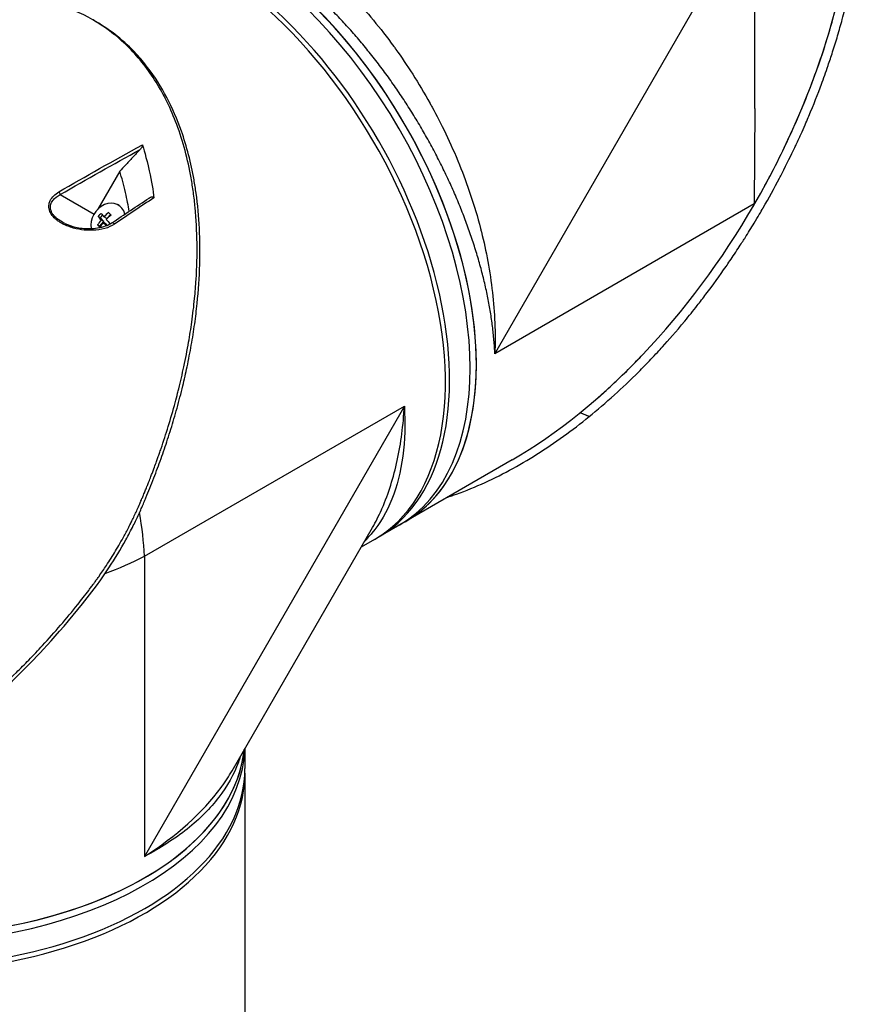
# Model space of a CAD drawing. Header units: millimetres. Extents: x 0 to 5219, y 0 to 2970.
# Tile 219 of 229: x 3358 to 3502, y 1850 to 2019. Entities that reach past the tile are written whole.
import ezdxf

# ---------------------------------------------------------------- set-up
doc = ezdxf.new("R2010")
doc.units = ezdxf.units.MM
doc.header["$LTSCALE"] = 0.2
doc.layers.add('01_Object Line', color=4, linetype='Continuous')

# ---------------------------------------------------------------- blocks, each defined once
blk = doc.blocks.new('Blk$A18R1-4W24T')
for p, q in [((191.17, 651.88), (235.86, 729.28)), ((235.86, 694.01), (235.86, 729.28)), ((122.6, 708.94), (122.1, 709.23)), ((171.15, 708.14), (171.15, 708.14)), ((235.86, 694.01), (235.73, 677.61)), ((126.68, 683.25), (122.9, 676.7)), ((116.43, 679.23), (122.26, 675.86)), ((126.58, 677.35), (126.43, 677.44)), ((235.73, 677.61), (191.17, 651.88)), ((123.36, 675.26), (122.98, 675.47)), ((123.36, 675.26), (123.73, 675.67)), ((123.96, 674.59), (123.36, 675.26)), ((124.44, 675.12), (123.96, 675.4)), ((124.44, 675.12), (125.08, 675.81)), ((123.24, 673.79), (122.86, 674.01)), ((123.24, 673.79), (123.96, 674.59)), ((123.34, 673.68), (123.24, 673.79)), ((123.96, 674.59), (123.48, 674.87)), ((124.36, 674.14), (123.88, 674.42)), ((124.54, 673.94), (124.36, 674.14)), ((130.92, 617.09), (175.61, 642.89)), ((175.61, 642.89), (130.92, 565.49)), ((207.38, 641.07), (205.83, 641.74)), ((205.85, 641.76), (207.39, 641.09)), ((207.38, 641.07), (207.39, 641.09)), ((194.14, 633.64), (171.17, 620.38)), ((130.45, 622.32), (130.45, 622.32)), ((145.99, 580.21), (170.13, 622.02)), ((170.46, 619.97), (168.18, 618.65)), ((130.92, 617.09), (130.92, 565.49)), ((148.2, 584.05), (148.2, 580.6)), ((148.2, 579.78), (148.2, 254.57))]:
    blk.add_line(p, q)
for centre, major_axis, ratio, start_param, end_param in [((146.27, 674.12), (29.5, -51.1), 0.57735, 0, 3.141593), ((194.14, 701.76), (-41.72, -72.26), 0.57735, 1.570796, 2.356194), ((146.27, 674.12), (-29.5, 51.1), 0.57735, 3.141593, 6.283185), ((145.2, 673.51), (-29.5, 51.1), 0.57735, 3.141593, 6.283185), ((141.67, 671.47), (-29.5, 51.1), 0.57735, 3.129608, 6.29517), ((140.96, 671.06), (29.5, -51.1), 0.57735, 0, 2.34772), ((170.34, 710.36), (-1.05, 1.82), 0.57735, 2.748048, 2.748866), ((116.09, 679.43), (0.25, -0.433), 0.549074, 0.810262, 1.899061), ((124.7, 674.45), (1.73, 2.98), 0.816496, 5.602635, 8.626605), ((194.14, 701.76), (41.72, 72.26), 0.57735, 3.926991, 4.709405), ((194.14, 701.76), (-41.9, -71.34), 0.582263, 1.57216, 1.575143), ((194.01, 701.69), (29.11, -51.32), 0.582366, 0.786905, 0.789838), ((194.01, 701.69), (29.11, -51.32), 0.582366, 0.786854, 0.786905), ((125.36, 674.5), (-3.18, -2.86), 0.558249, 4.806069, 4.97564), ((125.92, 673.34), (3.33, -3.03), 0.147283, 3.784977, 4.032124), ((126.4, 673.87), (-3.33, 3.03), 0.147283, 0.643385, 0.890531), ((125.96, 673.83), (-3.35, -3.01), 0.558249, 4.563154, 4.810301), ((126.36, 673.39), (3.35, 3.01), 0.558249, 1.421561, 1.668708), ((127.13, 674.67), (-3.17, 2.88), 0.147283, 0.8863, 1.055871), ((125.96, 673.83), (-3.35, -3.01), 0.558249, 4.971408, 5.218555), ((125.2, 672.55), (3.17, -2.88), 0.147283, 4.027892, 4.197464), ((126.36, 673.39), (3.35, 3.01), 0.558249, 1.829816, 2.076962), ((125.92, 673.34), (3.33, -3.03), 0.147283, 4.193232, 4.374842), ((126.4, 673.87), (-3.33, 3.03), 0.147283, 1.051639, 1.298786), ((126.97, 672.71), (3.18, 2.86), 0.558249, 1.664476, 1.665902), ((125.59, 673.94), (-0.28, 0.415), 0.555611, 4.846848, 6.283182), ((125.59, 673.94), (-0.28, 0.415), 0.555611, 6.283182, 6.283336), ((124.7, 674.45), (-1.73, -2.98), 0.816496, 5.579462, 5.579477), ((152.98, 678), (21.5, -37.24), 0.57735, 0.049277, 0.049282), ((152.28, 677.59), (21.5, -37.24), 0.57735, 0.085083, 0.085088), ((152.28, 677.59), (21.25, -36.81), 0.57735, 0.101591, 0.101592), ((150.15, 676.37), (22.4, -38.8), 0.57735, 0.134651, 0.134671), ((150.51, 676.57), (22.15, -38.36), 0.57735, 0.133963, 0.133979), ((89.2, 641.18), (31.63, -49.85), 0.54732, 0.762451, 0.917155), ((140.61, 670.86), (27.89, -48.31), 0.57735, 0.115156, 0.11516), ((140.61, 670.86), (28.34, -49.09), 0.57735, 0.058731, 0.05877), ((89.2, 641.18), (-58.98, 2.47), 0.54732, 2.227834, 2.379142), ((89.2, 585.9), (-59, 0), 0.57735, 0, 3.081783), ((89.2, 584.68), (-59, 0), 0.57735, 0, 3.122595), ((89.2, 585.9), (59, 0), 0.57735, 3.935465, 6.223376), ((89.2, 580.6), (-59, 0), 0.57735, 0, 3.141593), ((89.2, 579.78), (-59, 0), 0.57735, 6.2712, 9.436763), ((89.2, 585.9), (55.75, 0), 0.57735, 5.727044, 5.727847), ((89.2, 585.9), (55.85, 0), 0.57735, 5.741192, 5.742057)]:
    blk.add_ellipse(centre, major_axis=major_axis, ratio=ratio, start_param=start_param, end_param=end_param)
for points, knots in [([(116.08, 724.83), (117.64, 726.57), (119.22, 727.82), (120.7, 728.74), (120.81, 728.81), (120.93, 728.88), (121.04, 728.95), (123.13, 730.2), (125.21, 730.94), (127.13, 731.36), (127.24, 731.39), (127.34, 731.41), (127.44, 731.43), (129.84, 731.93), (132.2, 732), (134.43, 731.82), (134.52, 731.81), (134.61, 731.8), (134.7, 731.79), (135.87, 731.69), (137.1, 731.5), (138.38, 731.22), (139.06, 731.07), (140.39, 730.78), (142.41, 730.1), (142.46, 730.08), (142.5, 730.07), (142.55, 730.05), (144.22, 729.47), (145.55, 728.9), (146.51, 728.45), (148, 727.77), (149.39, 727.04), (150.68, 726.29), (151.98, 725.54), (153.38, 724.66), (154.87, 723.63), (155.82, 722.97), (157.15, 722.01), (158.82, 720.65), (158.88, 720.61), (158.94, 720.56), (159, 720.51), (160.99, 718.88), (162.33, 717.63), (163.04, 716.96), (164.29, 715.78), (165.48, 714.58), (166.63, 713.36), (166.73, 713.25), (166.82, 713.15), (166.92, 713.05), (169.12, 710.67), (171.45, 707.9), (173.8, 704.67), (173.92, 704.5), (174.04, 704.34), (174.16, 704.17), (176.03, 701.56), (178.04, 698.48), (180.04, 694.88), (180.15, 694.68), (180.27, 694.47), (180.38, 694.26), (181.91, 691.46), (183.54, 688.16), (185.09, 684.34), (186.41, 681.06), (187.67, 677.39), (188.71, 673.39), (188.76, 673.2), (188.81, 673.01), (188.86, 672.81), (189.69, 669.51), (190.35, 666.02), (190.76, 662.42), (191.15, 658.97), (191.31, 655.42), (191.17, 651.88)], [0.1889078, 0.1889078, 0.1889078, 0.1889078, 0.25, 0.25, 0.25, 0.2532003, 0.2532003, 0.2532003, 0.3125, 0.3125, 0.3125, 0.315088, 0.315088, 0.315088, 0.375, 0.375, 0.375, 0.3771886, 0.3771886, 0.3771886, 0.40625, 0.40625, 0.40625, 0.4375, 0.4375, 0.4375, 0.4383069, 0.4383069, 0.4383069, 0.46875, 0.46875, 0.46875, 0.5, 0.5, 0.5, 0.53125, 0.53125, 0.53125, 0.5614637, 0.5614637, 0.5614637, 0.5625, 0.5625, 0.5625, 0.59375, 0.59375, 0.59375, 0.6225557, 0.6225557, 0.6225557, 0.625, 0.625, 0.625, 0.6844623, 0.6844623, 0.6844623, 0.6875, 0.6875, 0.6875, 0.7466289, 0.7466289, 0.7466289, 0.75, 0.75, 0.75, 0.8157706, 0.8157706, 0.8157706, 0.8722986, 0.8722986, 0.8722986, 0.875, 0.875, 0.875, 0.9388377, 0.9388377, 0.9388377, 1, 1, 1, 1]), ([(191.17, 651.88), (191.16, 651.97), (191.16, 652.07), (191.15, 652.17), (191.15, 652.26), (191.14, 652.36), (191.14, 652.46), (191.13, 652.65), (191.12, 652.85), (191.1, 653.04), (191.08, 653.43), (191.05, 653.83), (191.02, 654.22), (190.98, 654.61), (190.94, 655.01), (190.9, 655.41), (190.86, 655.8), (190.81, 656.2), (190.76, 656.6), (190.66, 657.4), (190.55, 658.21), (190.41, 659.02), (190.28, 659.84), (190.13, 660.66), (189.97, 661.48), (189.8, 662.31), (189.62, 663.14), (189.43, 663.98), (189.23, 664.82), (189.02, 665.67), (188.79, 666.52), (188.67, 666.94), (188.56, 667.37), (188.43, 667.8), (188.31, 668.23), (188.18, 668.66), (188.05, 669.09), (187.79, 669.96), (187.51, 670.82), (187.22, 671.68), (186.93, 672.55), (186.63, 673.41), (186.31, 674.27), (185.99, 675.13), (185.66, 676), (185.32, 676.86), (184.97, 677.72), (184.61, 678.58), (184.24, 679.44), (183.86, 680.3), (183.48, 681.16), (183.07, 682.01), (182.67, 682.87), (182.26, 683.73), (181.83, 684.59), (181.61, 685.02), (181.4, 685.45), (181.17, 685.88), (180.95, 686.3), (180.73, 686.73), (180.5, 687.16), (180.04, 688.01), (179.57, 688.86), (179.09, 689.7), (178.62, 690.53), (178.13, 691.36), (177.63, 692.19), (177.13, 693.01), (176.62, 693.83), (176.1, 694.63), (175.58, 695.44), (175.05, 696.24), (174.51, 697.03), (173.97, 697.82), (173.42, 698.61), (172.86, 699.39), (172.3, 700.16), (171.72, 700.93), (171.14, 701.69), (170.85, 702.08), (170.56, 702.45), (170.26, 702.83), (169.96, 703.21), (169.66, 703.58), (169.36, 703.95), (168.76, 704.7), (168.16, 705.42), (167.54, 706.14), (166.93, 706.85), (166.31, 707.55), (165.69, 708.23), (165.06, 708.92), (164.43, 709.59), (163.8, 710.25), (163.16, 710.91), (162.52, 711.55), (161.87, 712.18), (161.23, 712.81), (160.57, 713.43), (159.91, 714.03), (159.26, 714.64), (158.59, 715.22), (157.92, 715.8), (157.25, 716.37), (156.57, 716.94), (155.89, 717.48), (155.22, 718.02), (154.54, 718.54), (153.86, 719.05), (153.17, 719.56), (152.49, 720.05), (151.81, 720.52), (151.12, 720.99), (150.44, 721.44), (149.75, 721.87), (149.41, 722.09), (149.07, 722.3), (148.72, 722.51), (148.38, 722.72), (148.03, 722.92), (147.69, 723.12), (147.35, 723.32), (147, 723.51), (146.66, 723.7), (146.32, 723.89), (145.98, 724.07), (145.63, 724.25), (144.95, 724.61), (144.27, 724.94), (143.6, 725.26), (142.92, 725.57), (142.25, 725.87), (141.58, 726.14), (140.91, 726.42), (140.25, 726.67), (139.58, 726.91), (138.92, 727.14), (138.26, 727.35), (137.61, 727.55), (136.95, 727.74), (136.3, 727.91), (135.65, 728.07), (135.33, 728.14), (135, 728.21), (134.68, 728.28), (134.36, 728.35), (134.03, 728.41), (133.71, 728.46), (133.07, 728.57), (132.44, 728.66), (131.82, 728.73), (131.2, 728.8), (130.58, 728.84), (129.98, 728.87), (129.37, 728.89), (128.77, 728.9), (128.18, 728.88), (127.6, 728.86), (127.02, 728.82), (126.45, 728.76), (125.87, 728.7), (125.31, 728.62), (124.76, 728.52), (124.21, 728.42), (123.66, 728.29), (123.12, 728.15), (122.86, 728.08), (122.59, 728), (122.33, 727.92), (122.06, 727.83), (121.8, 727.74), (121.54, 727.65), (121.03, 727.46), (120.53, 727.26), (120.04, 727.03), (119.55, 726.8), (119.07, 726.55), (118.61, 726.29), (118.61, 726.28), (118.61, 726.28), (118.61, 726.28)], [-0.0000637, -0.0000637, -0.0000637, -0.0000637, 0.0002965, 0.0002965, 0.0002965, 0.0006567, 0.0006567, 0.0006567, 0.0013771, 0.0013771, 0.0013771, 0.0028179, 0.0028179, 0.0028179, 0.0042587, 0.0042587, 0.0042587, 0.0056995, 0.0056995, 0.0056995, 0.0085812, 0.0085812, 0.0085812, 0.0114628, 0.0114628, 0.0114628, 0.0143444, 0.0143444, 0.0143444, 0.017226, 0.017226, 0.017226, 0.0186668, 0.0186668, 0.0186668, 0.0201076, 0.0201076, 0.0201076, 0.0229892, 0.0229892, 0.0229892, 0.0258708, 0.0258708, 0.0258708, 0.0287525, 0.0287525, 0.0287525, 0.0316341, 0.0316341, 0.0316341, 0.0345157, 0.0345157, 0.0345157, 0.0373973, 0.0373973, 0.0373973, 0.0388381, 0.0388381, 0.0388381, 0.0402789, 0.0402789, 0.0402789, 0.0431605, 0.0431605, 0.0431605, 0.0460421, 0.0460421, 0.0460421, 0.0489257, 0.0489257, 0.0489257, 0.0518054, 0.0518054, 0.0518054, 0.054687, 0.054687, 0.054687, 0.0575686, 0.0575686, 0.0575686, 0.0590094, 0.0590094, 0.0590094, 0.0604502, 0.0604502, 0.0604502, 0.0633318, 0.0633318, 0.0633318, 0.0662134, 0.0662134, 0.0662134, 0.0690951, 0.0690951, 0.0690951, 0.0719767, 0.0719767, 0.0719767, 0.0748582, 0.0748582, 0.0748582, 0.0777399, 0.0777399, 0.0777399, 0.0806215, 0.0806215, 0.0806215, 0.0835031, 0.0835031, 0.0835031, 0.0863847, 0.0863847, 0.0863847, 0.0892664, 0.0892664, 0.0892664, 0.0907048, 0.0907048, 0.0907048, 0.092148, 0.092148, 0.092148, 0.0935873, 0.0935873, 0.0935873, 0.0950296, 0.0950296, 0.0950296, 0.0979112, 0.0979112, 0.0979112, 0.1007928, 0.1007928, 0.1007928, 0.1036744, 0.1036744, 0.1036744, 0.106556, 0.106556, 0.106556, 0.1094377, 0.1094377, 0.1094377, 0.1108785, 0.1108785, 0.1108785, 0.1123193, 0.1123193, 0.1123193, 0.1152009, 0.1152009, 0.1152009, 0.1180825, 0.1180825, 0.1180825, 0.1209641, 0.1209641, 0.1209641, 0.1238457, 0.1238457, 0.1238457, 0.1267273, 0.1267273, 0.1267273, 0.129609, 0.129609, 0.129609, 0.1310498, 0.1310498, 0.1310498, 0.1324906, 0.1324906, 0.1324906, 0.1353722, 0.1353722, 0.1353722, 0.1382538, 0.1382538, 0.1382538, 0.1382579, 0.1382579, 0.1382579, 0.1382579]), ([(237.22, 680.09), (237.73, 681.01), (238.23, 681.94), (238.72, 682.88), (239.64, 684.63), (240.52, 686.4), (241.36, 688.19), (243.05, 691.76), (244.58, 695.4), (245.95, 699.09), (247.32, 702.78), (248.52, 706.51), (249.53, 710.27), (250.04, 712.15), (250.5, 714.04), (250.9, 715.93), (251.31, 717.82), (251.67, 719.72), (251.97, 721.62)], [-0.4708044, -0.4708044, -0.4708044, -0.4708044, -0.4375, -0.4375, -0.4375, -0.375, -0.375, -0.375, -0.25, -0.25, -0.25, -0.125, -0.125, -0.125, -0.0625, -0.0625, -0.0625, 0, 0, 0, 0]), ([(207.39, 641.09), (208.76, 642.2), (210.22, 643.45), (211.76, 644.83), (212.99, 645.95), (214.4, 647.28), (215.96, 648.84), (216.14, 649.02), (216.54, 649.42), (217.14, 650.04), (217.39, 650.29), (217.67, 650.59), (217.99, 650.92), (218.82, 651.79), (219.48, 652.51), (219.98, 653.06), (221.01, 654.2), (222.3, 655.66), (223.82, 657.49), (224.55, 658.37), (225.26, 659.26), (225.96, 660.15), (226.47, 660.8), (226.98, 661.45), (227.47, 662.11), (228.66, 663.67), (229.81, 665.26), (230.93, 666.88), (231.34, 667.47), (231.81, 668.16), (232.35, 668.98), (232.99, 669.94), (233.47, 670.67), (233.78, 671.16), (233.98, 671.47), (234.12, 671.69), (234.19, 671.81), (234.72, 672.64), (235.24, 673.48), (235.75, 674.32), (236.43, 675.46), (236.93, 676.31), (237.25, 676.87), (237.27, 676.9), (237.29, 676.92), (237.3, 676.95), (238.27, 678.63), (239.2, 680.32), (240.11, 682.05), (240.26, 682.34), (240.4, 682.62), (240.55, 682.89), (241.38, 684.52), (242.11, 686.01), (242.74, 687.34), (242.91, 687.69), (243.19, 688.29), (243.58, 689.14), (243.7, 689.41), (243.83, 689.7), (243.98, 690.02), (244.48, 691.14), (244.86, 692.05), (245.15, 692.72), (246, 694.73), (246.71, 696.55), (247.32, 698.19), (247.69, 699.18), (248.07, 700.25), (248.46, 701.39), (248.72, 702.14), (248.98, 702.92), (249.24, 703.73), (249.54, 704.66), (249.82, 705.59), (250.1, 706.52), (250.37, 707.46), (250.64, 708.39), (250.89, 709.33), (251.04, 709.9), (251.18, 710.44), (251.31, 710.96), (251.7, 712.49), (252.01, 713.83), (252.25, 714.97), (252.64, 716.77), (253, 718.65), (253.31, 720.63)], [-1, -1, -1, -1, -0.9375, -0.9375, -0.9375, -0.875, -0.875, -0.875, -0.8528979, -0.8528979, -0.8528979, -0.84375, -0.84375, -0.84375, -0.8125, -0.8125, -0.8125, -0.75, -0.75, -0.75, -0.7138981, -0.7138981, -0.7138981, -0.6875, -0.6875, -0.6875, -0.625, -0.625, -0.625, -0.5982143, -0.5982143, -0.5982143, -0.5763525, -0.5763525, -0.5763525, -0.5625, -0.5625, -0.5625, -0.53125, -0.53125, -0.53125, -0.5, -0.5, -0.5, -0.4990096, -0.4990096, -0.4990096, -0.4375, -0.4375, -0.4375, -0.4283694, -0.4283694, -0.4283694, -0.375, -0.375, -0.375, -0.3512462, -0.3512462, -0.3512462, -0.34375, -0.34375, -0.34375, -0.3125, -0.3125, -0.3125, -0.25, -0.25, -0.25, -0.2121786, -0.2121786, -0.2121786, -0.1875, -0.1875, -0.1875, -0.15625, -0.15625, -0.15625, -0.125, -0.125, -0.125, -0.1091039, -0.1091039, -0.1091039, -0.0625, -0.0625, -0.0625, 0, 0, 0, 0]), ([(92.71, 584.15), (92.72, 584.16), (92.93, 584.29), (93.03, 584.35), (93.11, 584.4), (93.34, 584.55), (93.5, 584.66), (93.98, 584.97), (94.3, 585.18), (95.24, 585.82), (95.87, 586.25), (97.74, 587.58), (98.97, 588.5), (100.47, 589.68), (100.77, 589.91), (101.44, 590.45), (101.82, 590.77), (102.9, 591.65), (103.59, 592.24), (104.42, 592.97), (104.56, 593.09), (104.82, 593.32), (104.94, 593.43), (106.37, 594.69), (107.65, 595.89), (109.63, 597.82), (110.34, 598.53), (111.85, 600.07), (112.64, 600.91), (115.51, 604.02), (117.52, 606.37), (120.1, 609.59), (120.73, 610.4), (121.44, 611.34), (121.53, 611.46), (121.69, 611.67), (121.77, 611.77), (121.91, 611.96), (121.99, 612.06), (122.16, 612.3), (122.25, 612.42), (122.42, 612.65), (122.49, 612.75), (122.66, 612.99), (122.77, 613.13), (122.95, 613.39), (123.04, 613.51), (123.56, 614.24), (123.98, 614.87), (124.94, 616.32), (125.46, 617.15), (126.47, 618.84), (126.96, 619.7), (127.74, 621.13), (128.04, 621.7), (128.39, 622.39), (128.45, 622.52), (128.64, 622.89), (128.76, 623.13), (129.15, 623.94), (129.43, 624.53), (129.84, 625.44), (129.98, 625.76), (130.17, 626.19), (130.22, 626.3), (130.29, 626.47), (130.31, 626.53), (130.39, 626.72), (130.45, 626.85), (130.59, 627.18), (130.67, 627.38), (130.86, 627.84), (130.96, 628.08), (131.16, 628.56), (131.25, 628.8), (131.38, 629.12), (131.41, 629.19), (131.52, 629.47), (131.61, 629.68), (131.81, 630.19), (131.92, 630.49), (132.12, 631), (132.21, 631.22), (132.37, 631.66), (132.46, 631.88), (132.67, 632.45), (132.8, 632.8), (133.02, 633.4), (133.11, 633.65), (133.27, 634.1), (133.33, 634.29), (133.44, 634.57), (133.47, 634.67), (133.6, 635.05), (133.7, 635.32), (134.22, 636.85), (134.63, 638.11), (135.44, 640.73), (135.84, 642.1), (136.36, 644.01), (136.5, 644.55), (136.7, 645.35), (136.77, 645.61), (136.99, 646.49), (137.14, 647.11), (137.43, 648.37), (137.57, 649.01), (138.01, 651.05), (138.28, 652.46), (138.73, 655.01), (138.91, 656.17), (139.26, 658.67), (139.42, 660.02), (139.66, 662.46), (139.75, 663.55), (140.07, 668.82), (140.03, 672.97), (139.56, 677.87), (139.46, 678.74), (139.23, 680.43), (139.1, 681.26), (138.38, 685.27), (137.57, 688.36), (135.98, 692.6), (135.43, 693.88), (134.24, 696.3), (133.61, 697.45), (131.58, 700.71), (130.04, 702.67), (127.46, 705.28), (126.57, 706.08), (123.81, 708.27), (121.82, 709.49), (117.6, 711.43), (115.38, 712.14), (112.47, 712.73), (111.87, 712.84), (110.63, 713.02), (110, 713.09), (108.72, 713.2), (108.07, 713.24), (106.07, 713.31), (104.71, 713.28), (102.19, 713.09), (101.03, 712.96), (98.85, 712.62), (97.84, 712.43), (95.05, 711.8), (93.27, 711.3), (90.19, 710.26), (88.87, 709.77), (86.59, 708.82), (85.61, 708.39), (83.92, 707.59), (83.19, 707.23), (82.2, 706.72), (81.94, 706.58), (81.43, 706.31), (81.2, 706.19), (80.55, 705.84), (80.15, 705.61), (79.13, 705.03), (78.52, 704.68), (77.61, 704.13), (77.31, 703.95), (76.86, 703.67), (76.71, 703.57), (76.52, 703.45), (76.44, 703.4), (76.35, 703.35)], [-6.229962, -6.229962, -6.229962, -6.229962, -6.227864, -6.227864, -6.219552, -6.219552, -6.202929, -6.202929, -6.16968, -6.16968, -6.103208, -6.103208, -5.970065, -5.970065, -5.937453, -5.937453, -5.895346, -5.895346, -5.816119, -5.816119, -5.800362, -5.800362, -5.786281, -5.786281, -5.635887, -5.635887, -5.550128, -5.550128, -5.451964, -5.451964, -5.19041, -5.19041, -5.103809, -5.103809, -5.091041, -5.091041, -5.081268, -5.081268, -5.070806, -5.070806, -5.057101, -5.057101, -5.047416, -5.047416, -5.032993, -5.032993, -5.021064, -5.021064, -4.959513, -4.959513, -4.879662, -4.879662, -4.798866, -4.798866, -4.746913, -4.746913, -4.735039, -4.735039, -4.713278, -4.713278, -4.660559, -4.660559, -4.631405, -4.631405, -4.620962, -4.620962, -4.61581, -4.61581, -4.603824, -4.603824, -4.585775, -4.585775, -4.565126, -4.565126, -4.545061, -4.545061, -4.538129, -4.538129, -4.518662, -4.518662, -4.489931, -4.489931, -4.468034, -4.468034, -4.446173, -4.446173, -4.412022, -4.412022, -4.38742, -4.38742, -4.368644, -4.368644, -4.359076, -4.359076, -4.331844, -4.331844, -4.208918, -4.208918, -4.076245, -4.076245, -4.023995, -4.023995, -3.998904, -3.998904, -3.939656, -3.939656, -3.878964, -3.878964, -3.746371, -3.746371, -3.637173, -3.637173, -3.509455, -3.509455, -3.406658, -3.406658, -3.009825, -3.009825, -2.924337, -2.924337, -2.84138, -2.84138, -2.519502, -2.519502, -2.374871, -2.374871, -2.235834, -2.235834, -1.965462, -1.965462, -1.83333, -1.83333, -1.574796, -1.574796, -1.31765, -1.31765, -1.250405, -1.250405, -1.181884, -1.181884, -1.111813, -1.111813, -0.967968, -0.967968, -0.846322, -0.846322, -0.739809, -0.739809, -0.553416, -0.553416, -0.413606, -0.413606, -0.308754, -0.308754, -0.230175, -0.230175, -0.200698, -0.200698, -0.174921, -0.174921, -0.129811, -0.129811, -0.061984, -0.061984, -0.028133, -0.028133, -0.011208, -0.011208, -0.006486, -0.006486, -0.006486, -0.006486]), ([(93.21, 583.86), (93.25, 583.89), (93.66, 584.14), (94.55, 584.73), (94.88, 584.95), (95.88, 585.62), (96.54, 586.08), (98.51, 587.48), (99.8, 588.46), (101.43, 589.75), (101.79, 590.04), (102.56, 590.67), (102.97, 591.01), (104.47, 592.27), (105.55, 593.21), (107.2, 594.72), (107.8, 595.28), (109.97, 597.34), (111.51, 598.9), (115.97, 603.63), (121.25, 609.69), (125.86, 616.67), (126.83, 618.27), (128.17, 620.71), (128.6, 621.53), (129.18, 622.68), (129.34, 623), (129.8, 623.98), (130.1, 624.62), (130.48, 625.48), (130.57, 625.68), (130.72, 626.03), (130.78, 626.17), (130.9, 626.45), (130.96, 626.59), (131.07, 626.86), (131.13, 627), (131.42, 627.69), (131.64, 628.23), (132.1, 629.37), (132.33, 629.96), (132.98, 631.65), (133.39, 632.75), (134.18, 634.96), (134.55, 636.07), (135.3, 638.35), (135.66, 639.52), (136.37, 641.93), (136.71, 643.16), (137.2, 645.06), (137.37, 645.71), (137.79, 647.46), (138.04, 648.55), (138.53, 650.88), (138.77, 652.12), (139.2, 654.57), (139.4, 655.78), (139.73, 658.16), (139.87, 659.33), (140.23, 662.75), (140.38, 664.99), (140.56, 671.38), (140.37, 675.49), (139.71, 680.24), (139.59, 681.01), (138.94, 684.67), (138.22, 687.47), (135.86, 694.17), (133.94, 697.87), (130.86, 701.88), (130.21, 702.65), (128.51, 704.49), (127.42, 705.5), (125.1, 707.36), (123.88, 708.2), (122.6, 708.94)], [0.000001, 0.000001, 0.000001, 0.000001, 0.0174896, 0.0174896, 0.0280641, 0.0280641, 0.0492044, 0.0492044, 0.0915833, 0.0915833, 0.103829, 0.103829, 0.1177045, 0.1177045, 0.1548929, 0.1548929, 0.1762617, 0.1762617, 0.2332292, 0.2332292, 0.3447473, 0.3447473, 0.3768428, 0.3768428, 0.3928613, 0.3928613, 0.3992061, 0.3992061, 0.4115742, 0.4115742, 0.4153435, 0.4153435, 0.4181398, 0.4181398, 0.4207138, 0.4207138, 0.4231441, 0.4231441, 0.4328041, 0.4328041, 0.443145, 0.443145, 0.4624048, 0.4624048, 0.4815797, 0.4815797, 0.5018181, 0.5018181, 0.5229618, 0.5229618, 0.5340035, 0.5340035, 0.5527188, 0.5527188, 0.5738832, 0.5738832, 0.5945831, 0.5945831, 0.6145009, 0.6145009, 0.6528362, 0.6528362, 0.7241388, 0.7241388, 0.7381113, 0.7381113, 0.7906485, 0.7906485, 0.8696683, 0.8696683, 0.8893857, 0.8893857, 0.91901, 0.91901, 0.9486615, 0.9486615, 0.9486615, 0.9486615]), ([(130.17, 686.96), (129.74, 686.51), (129.31, 686.06), (128.46, 685.15), (128.04, 684.7), (127.61, 684.24), (127.61, 684.24), (127.6, 684.23), (127.6, 684.23), (127.29, 683.9), (126.99, 683.58), (126.68, 683.25)], [-0.3898017, -0.3898017, -0.3898017, -0.3898017, -0.1949013, -0.1949013, 0, 0, 0, 0.0018086, 0.0018086, 0.0018086, 0.14148, 0.14148, 0.14148, 0.14148]), ([(130.57, 687.77), (130.58, 687.74), (130.58, 687.71), (130.58, 687.65), (130.57, 687.62), (130.55, 687.51), (130.51, 687.43), (130.39, 687.22), (130.29, 687.09), (130.17, 686.96)], [0.00000001, 0.00000001, 0.00000001, 0.00000001, 0.00934531, 0.00934531, 0.02070119, 0.02070119, 0.04610095, 0.04610095, 0.07967024, 0.07967024, 0.07967024, 0.07967024]), ([(130.57, 687.77), (130.73, 687.25), (131.24, 685.64), (132.15, 681.51), (132.42, 679.88), (132.57, 678.68)], [0.000001, 0.000001, 0.000001, 0.000001, 0.1867187, 0.1867187, 0.3309926, 0.3309926, 0.3309926, 0.3309926]), ([(128.3, 676.37), (128.15, 677.31), (127.95, 678.38), (127.36, 680.95), (127.06, 682.04), (126.68, 683.25)], [-1.1363137, -1.1363137, -1.1363137, -1.1363137, -0.7048537, -0.7048537, -0.2097711, -0.2097711, -0.2097711, -0.2097711]), ([(125.78, 674.15), (124.79, 673.49), (123.54, 673.15), (122, 673.1), (120.69, 673.05), (119.46, 673.23), (118.29, 673.61), (118.22, 673.63), (118.16, 673.66), (118.09, 673.68), (117.38, 673.93), (116.76, 674.23), (116.24, 674.58), (116.07, 674.69), (115.93, 674.8), (115.8, 674.9), (115.65, 675.02), (115.52, 675.13), (115.41, 675.25), (115.16, 675.5), (114.95, 675.79), (114.78, 676.12), (114.63, 676.4), (114.54, 676.69), (114.51, 676.98), (114.5, 677.04), (114.5, 677.1), (114.5, 677.15), (114.49, 677.3), (114.5, 677.44), (114.53, 677.58), (114.54, 677.68), (114.57, 677.79), (114.61, 677.9), (114.65, 678.01), (114.69, 678.11), (114.74, 678.2), (115.03, 678.79), (115.53, 679.29), (116.23, 679.7)], [0, 0, 0, 0, 0.25, 0.25, 0.25, 0.4865055, 0.4865055, 0.4865055, 0.5, 0.5, 0.5, 0.625, 0.625, 0.625, 0.65625, 0.65625, 0.65625, 0.6875, 0.6875, 0.6875, 0.75, 0.75, 0.75, 0.8021419, 0.8021419, 0.8021419, 0.8125, 0.8125, 0.8125, 0.8375, 0.8375, 0.8375, 0.85625, 0.85625, 0.85625, 0.875, 0.875, 0.875, 0.9999999, 0.9999999, 0.9999999, 0.9999999]), ([(116.53, 674.66), (116.42, 674.73), (116.32, 674.79), (116.22, 674.86), (116.12, 674.92), (116.02, 674.99), (115.91, 675.07), (115.78, 675.17), (115.62, 675.31), (115.39, 675.58), (115.38, 675.6), (115.36, 675.61), (115.35, 675.63), (115.29, 675.7), (115.24, 675.77), (115.2, 675.83), (115.16, 675.89), (115.12, 675.94), (115.09, 676), (115, 676.15), (114.93, 676.3), (114.88, 676.45), (114.82, 676.62), (114.78, 676.79), (114.77, 676.95), (114.77, 676.98), (114.77, 677.01), (114.77, 677.05), (114.77, 677.28), (114.81, 677.51), (114.9, 677.73), (114.98, 677.94), (115.1, 678.14), (115.27, 678.33), (115.53, 678.65), (115.92, 678.96), (116.43, 679.23)], [-0.9529877, -0.9529877, -0.9529877, -0.9529877, -0.9022408, -0.9022408, -0.9022408, -0.8514938, -0.8514938, -0.8514938, -0.75, -0.75, -0.75, -0.7421865, -0.7421865, -0.7421865, -0.705, -0.705, -0.705, -0.675, -0.675, -0.675, -0.6, -0.6, -0.6, -0.5168612, -0.5168612, -0.5168612, -0.5, -0.5, -0.5, -0.375, -0.375, -0.375, -0.25, -0.25, -0.25, -0.0000001, -0.0000001, -0.0000001, -0.0000001]), ([(131.72, 678.63), (131.74, 678.64), (131.76, 678.65), (131.91, 678.74), (132.04, 678.8), (132.23, 678.86), (132.29, 678.87), (132.38, 678.86), (132.42, 678.86), (132.48, 678.83), (132.5, 678.82), (132.53, 678.78), (132.54, 678.76), (132.56, 678.72), (132.57, 678.7), (132.57, 678.68)], [0.0882213, 0.0882213, 0.0882213, 0.0882213, 0.095972, 0.095972, 0.1472556, 0.1472556, 0.1799, 0.1799, 0.201094, 0.201094, 0.2173693, 0.2173693, 0.2315622, 0.2315622, 0.2460854, 0.2460854, 0.2460854, 0.2460854]), ([(117.26, 674.25), (117.84, 673.98), (118.45, 673.79), (119.84, 673.46), (120.64, 673.38), (122.4, 673.38), (123.39, 673.51), (124.63, 673.97), (124.99, 674.14), (125.31, 674.36)], [0, 0, 0, 0, 0.19496, 0.19496, 0.4492255, 0.4492255, 0.7793644, 0.7793644, 0.9241769, 0.9241769, 0.9241769, 0.9241769]), ([(208.86, 644.29), (210.78, 645.97), (212.64, 647.72), (214.46, 649.53), (215.19, 650.26), (215.91, 651.01), (216.62, 651.76)], [-0.9573734, -0.9573734, -0.9573734, -0.9573734, -0.875, -0.875, -0.875, -0.8418492, -0.8418492, -0.8418492, -0.8418492]), ([(175.61, 642.89), (175.79, 639.85), (175.7, 636.97), (175.34, 634.28), (174.98, 631.61), (174.35, 629.11), (173.46, 626.89), (172.57, 624.68), (171.44, 622.73), (170.05, 621.06), (169.64, 620.56), (169.21, 620.09), (168.75, 619.64)], [0, 0, 0, 0, 0.0627169, 0.0627169, 0.0627169, 0.125, 0.125, 0.125, 0.1875, 0.1875, 0.1875, 0.2060777, 0.2060777, 0.2060777, 0.2060777]), ([(170.13, 622.02), (170.69, 622.99), (171.2, 624.01), (171.68, 625.08), (171.72, 625.17), (171.76, 625.26), (171.8, 625.35), (172.88, 627.83), (173.76, 630.62), (174.4, 633.56), (175.03, 636.5), (175.44, 639.62), (175.61, 642.89)], [0.8482612, 0.8482612, 0.8482612, 0.8482612, 0.875, 0.875, 0.875, 0.877259, 0.877259, 0.877259, 0.9386494, 0.9386494, 0.9386494, 1, 1, 1, 1]), ([(183.09, 627.26), (183.38, 627.35), (183.68, 627.45), (183.97, 627.55), (185.62, 628.12), (187.26, 628.77), (188.88, 629.49), (192.12, 630.93), (195.3, 632.65), (198.39, 634.6), (199.94, 635.58), (201.46, 636.61), (202.96, 637.69), (204.45, 638.77), (205.92, 639.9), (207.38, 641.07)], [0.3527878, 0.3527878, 0.3527878, 0.3527878, 0.375, 0.375, 0.375, 0.5, 0.5, 0.5, 0.75, 0.75, 0.75, 0.875, 0.875, 0.875, 1, 1, 1, 1]), ([(147.39, 582.65), (147.3, 582.33), (147.19, 582.01), (147.08, 581.7), (146.32, 579.61), (145.19, 577.59), (143.73, 575.67), (142.26, 573.75), (140.43, 571.93), (138.28, 570.21), (136.12, 568.5), (133.63, 566.91), (130.92, 565.49)], [0.8030351, 0.8030351, 0.8030351, 0.8030351, 0.8124833, 0.8124833, 0.8124833, 0.8749861, 0.8749861, 0.8749861, 0.9375, 0.9375, 0.9375, 1, 1, 1, 1]), ([(130.92, 565.49), (136.43, 568.98), (140.96, 573.04), (144.1, 577.33), (144.13, 577.38), (144.17, 577.42), (144.2, 577.46), (144.85, 578.37), (145.45, 579.28), (145.99, 580.21)], [0, 0, 0, 0, 0.1237216, 0.1237216, 0.1237216, 0.125, 0.125, 0.125, 0.1509863, 0.1509863, 0.1509863, 0.1509863])]:
    blk.add_open_spline(points, degree=3, knots=knots)
for points in [[(116.23, 679.7), (120.77, 682.32), (125.57, 685.03), (130.57, 687.77)], [(116.43, 679.23), (121.01, 681.87), (125.59, 684.45), (130.17, 686.96)], [(125.31, 674.36), (127.44, 675.8), (129.58, 677.22), (131.72, 678.63)], [(132.57, 678.68), (130.3, 677.19), (128.04, 675.68), (125.78, 674.15)], [(235.73, 677.46), (235.77, 677.53), (235.81, 677.6), (235.86, 677.68)], [(116.4, 674.74), (116.4, 674.73), (116.41, 674.72), (116.41, 674.72)], [(116.83, 674.48), (116.72, 674.55), (116.62, 674.61), (116.53, 674.66)], [(117.25, 674.24), (117.11, 674.32), (116.97, 674.4), (116.83, 674.48)], [(127.11, 615.29), (127.11, 615.29), (127.11, 615.29), (127.11, 615.29)]]:
    blk.add_open_spline(points, degree=3)

msp = doc.modelspace()

# ---------------------------------------------------------------- block references
at = {"layer": '01_Object Line'}
msp.add_blockref('Blk$A18R1-4W24T', (3248.729, 1309.722), dxfattribs=at)

doc.saveas('drawing.dxf')
